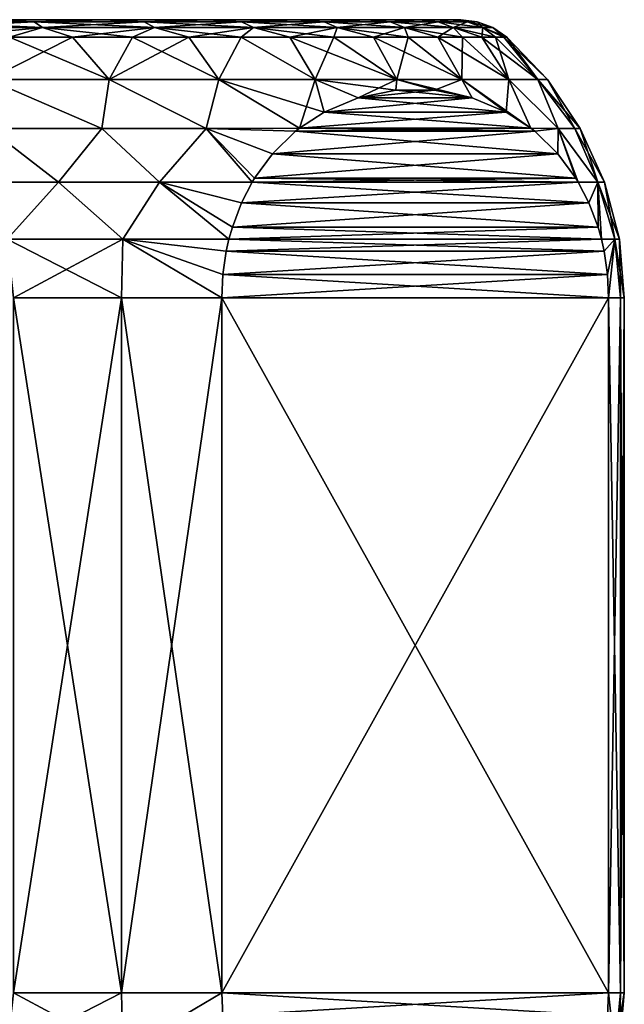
# Model space of a CAD drawing. Header units: metres. Extents: x -109 to 109, y -63 to 140.
# Tile 253 of 256: x 83.8 to 92.5, y 94.83 to 109. Entities that reach past the tile are written whole.
import ezdxf

# ---------------------------------------------------------------- set-up
doc = ezdxf.new("R2010")
doc.units = ezdxf.units.M
doc.layers.add('solid_502308_SW0001', color=7, linetype='CONTINUOUS')

msp = doc.modelspace()

# ---------------------------------------------------------------- linework, layer by layer
at = {"layer": 'solid_502308_SW0001'}
for points in [[(62.854248, 109), (63.006031, 109, 2.029564), (90.145752, 109)], [(89.993973, 109, -2.029564), (62.854248, 109), (90.145752, 109)], [(89.993973, 109, -2.029564), (63.006031, 109, -2.029564), (62.854248, 109)], [(63.006031, 109, 2.029564), (89.993973, 109, 2.029564), (90.145752, 109)], [(63.006031, 109, 2.029564), (63.45945, 109, 4.018745), (89.993973, 109, 2.029564)], [(89.54055, 109, -4.018745), (63.45945, 109, -4.018745), (63.006031, 109, -2.029564)], [(89.993973, 109, -2.029564), (89.54055, 109, -4.018745), (63.006031, 109, -2.029564)], [(63.45945, 109, 4.018745), (89.54055, 109, 4.018745), (89.993973, 109, 2.029564)], [(63.45945, 109, 4.018745), (64.204132, 109, 5.917571), (89.54055, 109, 4.018745)], [(88.795868, 109, -5.917571), (64.204132, 109, -5.917571), (63.45945, 109, -4.018745)], [(89.54055, 109, -4.018745), (88.795868, 109, -5.917571), (63.45945, 109, -4.018745)], [(64.204132, 109, 5.917571), (88.795868, 109, 5.917571), (89.54055, 109, 4.018745)], [(64.204132, 109, 5.917571), (65.223663, 109, 7.684432), (88.795868, 109, 5.917571)], [(87.776337, 109, -7.684432), (65.223663, 109, -7.684432), (64.204132, 109, -5.917571)], [(88.795868, 109, -5.917571), (87.776337, 109, -7.684432), (64.204132, 109, -5.917571)], [(65.223663, 109, 7.684432), (87.776337, 109, 7.684432), (88.795868, 109, 5.917571)], [(65.223663, 109, 7.684432), (66.495255, 109, 9.279636), (87.776337, 109, 7.684432)], [(86.504745, 109, -9.279636), (66.495255, 109, -9.279636), (65.223663, 109, -7.684432)], [(87.776337, 109, -7.684432), (86.504745, 109, -9.279636), (65.223663, 109, -7.684432)], [(66.495255, 109, 9.279636), (86.504745, 109, 9.279636), (87.776337, 109, 7.684432)], [(66.495255, 109, 9.279636), (67.99054, 109, 10.667496), (86.504745, 109, 9.279636)], [(85.00946, 109, -10.667496), (67.99054, 109, -10.667496), (66.495255, 109, -9.279636)], [(86.504745, 109, -9.279636), (85.00946, 109, -10.667496), (66.495255, 109, -9.279636)], [(67.99054, 109, 10.667496), (85.00946, 109, 10.667496), (86.504745, 109, 9.279636)], [(67.99054, 109, 10.667496), (69.675865, 109, 11.816826), (85.00946, 109, 10.667496)], [(85.00946, 109, -10.667496), (83.324135, 109, -11.816826), (67.99054, 109, -10.667496)], [(69.675865, 109, 11.816826), (83.324135, 109, 11.816826), (85.00946, 109, 10.667496)], [(84.006439, 108.971123, 11.680249), (83.324135, 109, 11.816826), (82.267761, 108.971123, 12.629639)], [(82.267761, 108.971123, -12.629639), (83.324135, 109, -11.816826), (84.006439, 108.971123, -11.680249)], [(82.267761, 108.971123, 12.629639), (82.361237, 108.88604, 12.834326), (84.128098, 108.88604, 11.869549)], [(84.006439, 108.971123, 11.680249), (82.267761, 108.971123, 12.629639), (84.128098, 108.88604, 11.869549)], [(82.267761, 108.971123, -12.629639), (84.006439, 108.971123, -11.680249), (82.361237, 108.88604, -12.834326)], [(84.006439, 108.971123, -11.680249), (84.128098, 108.88604, -11.869549), (82.361237, 108.88604, -12.834326)], [(84.006439, 108.971123, 11.680249), (85.00946, 109, 10.667496), (83.324135, 109, 11.816826)], [(84.006439, 108.971123, -11.680249), (83.324135, 109, -11.816826), (85.00946, 109, -10.667496)], [(85.592308, 108.971123, 10.493083), (85.00946, 109, 10.667496), (84.006439, 108.971123, 11.680249)], [(84.006439, 108.971123, -11.680249), (85.00946, 109, -10.667496), (85.592308, 108.971123, -10.493083)], [(84.006439, 108.971123, 11.680249), (84.128098, 108.88604, 11.869549), (85.739662, 108.88604, 10.663143)], [(85.592308, 108.971123, 10.493083), (84.006439, 108.971123, 11.680249), (85.739662, 108.88604, 10.663143)], [(84.006439, 108.971123, -11.680249), (85.592308, 108.971123, -10.493083), (84.128098, 108.88604, -11.869549)], [(85.592308, 108.971123, -10.493083), (85.739662, 108.88604, -10.663143), (84.128098, 108.88604, -11.869549)], [(85.592308, 108.971123, 10.493083), (86.504745, 109, 9.279636), (85.00946, 109, 10.667496)], [(85.592308, 108.971123, -10.493083), (85.00946, 109, -10.667496), (86.504745, 109, -9.279636)], [(86.99308, 108.971123, 9.092308), (86.504745, 109, 9.279636), (85.592308, 108.971123, 10.493083)], [(85.592308, 108.971123, -10.493083), (86.504745, 109, -9.279636), (86.99308, 108.971123, -9.092308)], [(85.592308, 108.971123, 10.493083), (85.739662, 108.88604, 10.663143), (87.163139, 108.88604, 9.239666)], [(86.99308, 108.971123, 9.092308), (85.592308, 108.971123, 10.493083), (87.163139, 108.88604, 9.239666)], [(85.592308, 108.971123, -10.493083), (86.99308, 108.971123, -9.092308), (85.739662, 108.88604, -10.663143)], [(86.99308, 108.971123, -9.092308), (87.163139, 108.88604, -9.239666), (85.739662, 108.88604, -10.663143)], [(86.99308, 108.971123, 9.092308), (87.776337, 109, 7.684432), (86.504745, 109, 9.279636)], [(86.99308, 108.971123, -9.092308), (86.504745, 109, -9.279636), (87.776337, 109, -7.684432)], [(88.180252, 108.971123, 7.506441), (87.776337, 109, 7.684432), (86.99308, 108.971123, 9.092308)], [(86.99308, 108.971123, -9.092308), (87.776337, 109, -7.684432), (88.180252, 108.971123, -7.506441)], [(86.99308, 108.971123, 9.092308), (87.163139, 108.88604, 9.239666), (88.369553, 108.88604, 7.628096)], [(88.180252, 108.971123, 7.506441), (86.99308, 108.971123, 9.092308), (88.369553, 108.88604, 7.628096)], [(86.99308, 108.971123, -9.092308), (88.180252, 108.971123, -7.506441), (87.163139, 108.88604, -9.239666)], [(88.180252, 108.971123, -7.506441), (88.369553, 108.88604, -7.628096), (87.163139, 108.88604, -9.239666)], [(88.180252, 108.971123, 7.506441), (88.795868, 109, 5.917571), (87.776337, 109, 7.684432)], [(88.180252, 108.971123, -7.506441), (87.776337, 109, -7.684432), (88.795868, 109, -5.917571)], [(89.129639, 108.971123, 5.767763), (88.795868, 109, 5.917571), (88.180252, 108.971123, 7.506441)], [(88.180252, 108.971123, -7.506441), (88.795868, 109, -5.917571), (89.129639, 108.971123, -5.767763)], [(88.180252, 108.971123, 7.506441), (88.369553, 108.88604, 7.628096), (89.334328, 108.88604, 5.86124)], [(89.129639, 108.971123, 5.767763), (88.180252, 108.971123, 7.506441), (89.334328, 108.88604, 5.86124)], [(88.180252, 108.971123, -7.506441), (89.129639, 108.971123, -5.767763), (88.369553, 108.88604, -7.628096)], [(89.129639, 108.971123, -5.767763), (89.334328, 108.88604, -5.86124), (88.369553, 108.88604, -7.628096)], [(89.129639, 108.971123, 5.767763), (89.54055, 109, 4.018745), (88.795868, 109, 5.917571)], [(89.129639, 108.971123, -5.767763), (88.795868, 109, -5.917571), (89.54055, 109, -4.018745)], [(89.821922, 108.971123, 3.91167), (89.54055, 109, 4.018745), (89.129639, 108.971123, 5.767763)], [(89.129639, 108.971123, -5.767763), (89.54055, 109, -4.018745), (89.821922, 108.971123, -3.91167)], [(89.129639, 108.971123, 5.767763), (89.334328, 108.88604, 5.86124), (90.037834, 108.88604, 3.975066)], [(89.821922, 108.971123, 3.91167), (89.129639, 108.971123, 5.767763), (90.037834, 108.88604, 3.975066)], [(89.129639, 108.971123, -5.767763), (89.821922, 108.971123, -3.91167), (89.334328, 108.88604, -5.86124)], [(89.821922, 108.971123, -3.91167), (90.037834, 108.88604, -3.975066), (89.334328, 108.88604, -5.86124)], [(89.821922, 108.971123, 3.91167), (89.993973, 109, 2.029564), (89.54055, 109, 4.018745)], [(89.821922, 108.971123, -3.91167), (89.54055, 109, -4.018745), (89.993973, 109, -2.029564)], [(90.243019, 108.971123, 1.975947), (89.993973, 109, 2.029564), (89.821922, 108.971123, 3.91167)], [(89.821922, 108.971123, -3.91167), (89.993973, 109, -2.029564), (90.243019, 108.971123, -1.975947)], [(89.821922, 108.971123, 3.91167), (90.037834, 108.88604, 3.975066), (90.465744, 108.88604, 2.007971)], [(90.243019, 108.971123, 1.975947), (89.821922, 108.971123, 3.91167), (90.465744, 108.88604, 2.007971)], [(89.821922, 108.971123, -3.91167), (90.243019, 108.971123, -1.975947), (90.037834, 108.88604, -3.975066)], [(90.384338, 108.971123), (90.145752, 109), (89.993973, 109, 2.029564)], [(90.243019, 108.971123, -1.975947), (89.993973, 109, -2.029564), (90.145752, 109)], [(90.243019, 108.971123, 1.975947), (90.384338, 108.971123), (89.993973, 109, 2.029564)], [(90.243019, 108.971123, -1.975947), (90.465744, 108.88604, -2.007971), (90.037834, 108.88604, -3.975066)], [(90.243019, 108.971123, -1.975947), (90.145752, 109), (90.384338, 108.971123)], [(90.243019, 108.971123, 1.975947), (90.465744, 108.88604, 2.007971), (90.60936, 108.88604)], [(90.243019, 108.971123, 1.975947), (90.60936, 108.88604), (90.384338, 108.971123)], [(90.243019, 108.971123, -1.975947), (90.384338, 108.971123), (90.465744, 108.88604, -2.007971)], [(90.465744, 108.88604, -2.007971), (90.384338, 108.971123), (90.60936, 108.88604)], [(84.128098, 108.88604, 11.869549), (82.361237, 108.88604, 12.834326), (83.653595, 108.75, 12.390389)], [(82.361237, 108.88604, -12.834326), (84.128098, 108.88604, -11.869549), (82.707657, 108.75, -12.890332)], [(84.128098, 108.88604, -11.869549), (83.653595, 108.75, -12.390389), (82.707657, 108.75, -12.890332)], [(84.128098, 108.88604, 11.869549), (83.653595, 108.75, 12.390389), (84.559525, 108.75, 11.821155)], [(84.128098, 108.88604, -11.869549), (84.559525, 108.75, -11.821155), (83.653595, 108.75, -12.390389)], [(84.128098, 108.88604, 11.869549), (84.559525, 108.75, 11.821155), (85.420387, 108.75, 11.185811)], [(85.739662, 108.88604, 10.663143), (84.128098, 108.88604, 11.869549), (85.420387, 108.75, 11.185811)], [(84.128098, 108.88604, -11.869549), (85.739662, 108.88604, -10.663143), (84.559525, 108.75, -11.821155)], [(85.739662, 108.88604, -10.663143), (85.420387, 108.75, -11.185811), (84.559525, 108.75, -11.821155)], [(85.739662, 108.88604, 10.663143), (85.420387, 108.75, 11.185811), (86.231361, 108.75, 10.487912)], [(85.739662, 108.88604, -10.663143), (86.231361, 108.75, -10.487912), (85.420387, 108.75, -11.185811)], [(85.739662, 108.88604, 10.663143), (86.231361, 108.75, 10.487912), (86.987915, 108.75, 9.73136)], [(87.163139, 108.88604, 9.239666), (85.739662, 108.88604, 10.663143), (86.987915, 108.75, 9.73136)], [(85.739662, 108.88604, -10.663143), (87.163139, 108.88604, -9.239666), (86.231361, 108.75, -10.487912)], [(87.163139, 108.88604, -9.239666), (86.987915, 108.75, -9.73136), (86.231361, 108.75, -10.487912)], [(87.163139, 108.88604, 9.239666), (86.987915, 108.75, 9.73136), (87.685814, 108.75, 8.920386)], [(87.163139, 108.88604, -9.239666), (87.685814, 108.75, -8.920386), (86.987915, 108.75, -9.73136)], [(87.163139, 108.88604, 9.239666), (87.685814, 108.75, 8.920386), (88.321152, 108.75, 8.059526)], [(88.369553, 108.88604, 7.628096), (87.163139, 108.88604, 9.239666), (88.321152, 108.75, 8.059526)], [(87.163139, 108.88604, -9.239666), (88.369553, 108.88604, -7.628096), (87.685814, 108.75, -8.920386)], [(88.369553, 108.88604, -7.628096), (88.321152, 108.75, -8.059526), (87.685814, 108.75, -8.920386)], [(88.369553, 108.88604, 7.628096), (88.321152, 108.75, 8.059526), (88.890388, 108.75, 7.153594)], [(88.369553, 108.88604, -7.628096), (88.890388, 108.75, -7.153594), (88.321152, 108.75, -8.059526)], [(88.369553, 108.88604, 7.628096), (88.890388, 108.75, 7.153594), (89.390335, 108.75, 6.207657)], [(89.334328, 108.88604, 5.86124), (88.369553, 108.88604, 7.628096), (89.390335, 108.75, 6.207657)], [(88.369553, 108.88604, -7.628096), (89.334328, 108.88604, -5.86124), (88.890388, 108.75, -7.153594)], [(89.334328, 108.88604, -5.86124), (89.390335, 108.75, -6.207657), (88.890388, 108.75, -7.153594)], [(89.334328, 108.88604, 5.86124), (89.390335, 108.75, 6.207657), (89.818184, 108.75, 5.227003)], [(89.334328, 108.88604, 5.86124), (89.818184, 108.75, 5.227003), (90.171562, 108.75, 4.217118)], [(90.037834, 108.88604, 3.975066), (89.334328, 108.88604, 5.86124), (90.171562, 108.75, 4.217118)], [(89.334328, 108.88604, -5.86124), (89.818184, 108.75, -5.227003), (89.390335, 108.75, -6.207657)], [(89.334328, 108.88604, -5.86124), (90.037834, 108.88604, -3.975066), (89.818184, 108.75, -5.227003)], [(90.037834, 108.88604, -3.975066), (90.171562, 108.75, -4.217118), (89.818184, 108.75, -5.227003)], [(90.037834, 108.88604, 3.975066), (90.171562, 108.75, 4.217118), (90.448479, 108.75, 3.183649)], [(90.037834, 108.88604, 3.975066), (90.448479, 108.75, 3.183649), (90.647392, 108.75, 2.132376)], [(90.465744, 108.88604, 2.007971), (90.037834, 108.88604, 3.975066), (90.647392, 108.75, 2.132376)], [(90.037834, 108.88604, -3.975066), (90.448479, 108.75, -3.183649), (90.171562, 108.75, -4.217118)], [(90.037834, 108.88604, -3.975066), (90.465744, 108.88604, -2.007971), (90.448479, 108.75, -3.183649)], [(90.465744, 108.88604, -2.007971), (90.647392, 108.75, -2.132376), (90.448479, 108.75, -3.183649)], [(90.465744, 108.88604, 2.007971), (90.647392, 108.75, 2.132376), (90.767181, 108.75, 1.069178)], [(90.465744, 108.88604, 2.007971), (90.767181, 108.75, 1.069178), (90.80719, 108.75)], [(90.60936, 108.88604), (90.465744, 108.88604, 2.007971), (90.80719, 108.75)], [(90.465744, 108.88604, -2.007971), (90.60936, 108.88604), (90.767181, 108.75, -1.069178)], [(90.465744, 108.88604, -2.007971), (90.767181, 108.75, -1.069178), (90.647392, 108.75, -2.132376)], [(90.767181, 108.75, -1.069178), (90.60936, 108.88604), (90.80719, 108.75)], [(83.653595, 108.75, 12.390389), (83.351624, 108.137932, 13.223038), (85.088348, 108.137932, 12.166915)], [(84.559525, 108.75, -11.821155), (85.088348, 108.137932, -12.166915), (83.351624, 108.137932, -13.223038)], [(83.653595, 108.75, -12.390389), (84.559525, 108.75, -11.821155), (83.351624, 108.137932, -13.223038)], [(84.559525, 108.75, 11.821155), (83.653595, 108.75, 12.390389), (85.088348, 108.137932, 12.166915)], [(85.420387, 108.75, 11.185811), (84.559525, 108.75, 11.821155), (85.088348, 108.137932, 12.166915)], [(84.559525, 108.75, -11.821155), (85.420387, 108.75, -11.185811), (85.088348, 108.137932, -12.166915)], [(85.420387, 108.75, 11.185811), (85.088348, 108.137932, 12.166915), (86.665085, 108.137932, 10.884145)], [(86.231361, 108.75, -10.487912), (86.665085, 108.137932, -10.884145), (85.088348, 108.137932, -12.166915)], [(85.420387, 108.75, -11.185811), (86.231361, 108.75, -10.487912), (85.088348, 108.137932, -12.166915)], [(86.231361, 108.75, 10.487912), (85.420387, 108.75, 11.185811), (86.665085, 108.137932, 10.884145)], [(86.987915, 108.75, 9.73136), (86.231361, 108.75, 10.487912), (86.665085, 108.137932, 10.884145)], [(86.231361, 108.75, -10.487912), (86.987915, 108.75, -9.73136), (86.665085, 108.137932, -10.884145)], [(86.987915, 108.75, 9.73136), (86.665085, 108.137932, 10.884145), (88.05246, 108.137932, 9.398624)], [(86.987915, 108.75, -9.73136), (88.05246, 108.137932, -9.398624), (86.665085, 108.137932, -10.884145)], [(87.685814, 108.75, 8.920386), (86.987915, 108.75, 9.73136), (88.05246, 108.137932, 9.398624)], [(86.987915, 108.75, -9.73136), (87.685814, 108.75, -8.920386), (88.05246, 108.137932, -9.398624)], [(87.685814, 108.75, 8.920386), (88.05246, 108.137932, 9.398624), (89.22464, 108.137932, 7.738025)], [(88.321152, 108.75, 8.059526), (87.685814, 108.75, 8.920386), (89.22464, 108.137932, 7.738025)], [(87.685814, 108.75, -8.920386), (88.321152, 108.75, -8.059526), (88.05246, 108.137932, -9.398624)], [(88.321152, 108.75, -8.059526), (89.22464, 108.137932, -7.738025), (88.05246, 108.137932, -9.398624)], [(88.890388, 108.75, 7.153594), (88.321152, 108.75, 8.059526), (89.22464, 108.137932, 7.738025)], [(88.321152, 108.75, -8.059526), (88.890388, 108.75, -7.153594), (89.22464, 108.137932, -7.738025)], [(88.890388, 108.75, 7.153594), (89.22464, 108.137932, 7.738025), (90.159782, 108.137932, 5.933281)], [(89.390335, 108.75, 6.207657), (88.890388, 108.75, 7.153594), (90.159782, 108.137932, 5.933281)], [(88.890388, 108.75, -7.153594), (89.390335, 108.75, -6.207657), (89.22464, 108.137932, -7.738025)], [(89.390335, 108.75, -6.207657), (90.159782, 108.137932, -5.933281), (89.22464, 108.137932, -7.738025)], [(89.818184, 108.75, 5.227003), (89.390335, 108.75, 6.207657), (90.159782, 108.137932, 5.933281)], [(89.390335, 108.75, -6.207657), (89.818184, 108.75, -5.227003), (90.159782, 108.137932, -5.933281)], [(89.818184, 108.75, 5.227003), (90.159782, 108.137932, 5.933281), (90.840469, 108.137932, 4.018011)], [(90.171562, 108.75, 4.217118), (89.818184, 108.75, 5.227003), (90.840469, 108.137932, 4.018011)], [(89.818184, 108.75, -5.227003), (90.171562, 108.75, -4.217118), (90.159782, 108.137932, -5.933281)], [(90.171562, 108.75, -4.217118), (90.840469, 108.137932, -4.018011), (90.159782, 108.137932, -5.933281)], [(90.448479, 108.75, 3.183649), (90.171562, 108.75, 4.217118), (90.840469, 108.137932, 4.018011)], [(90.171562, 108.75, -4.217118), (90.448479, 108.75, -3.183649), (90.840469, 108.137932, -4.018011)], [(90.448479, 108.75, 3.183649), (90.840469, 108.137932, 4.018011), (91.254021, 108.137932, 2.027894)], [(90.647392, 108.75, 2.132376), (90.448479, 108.75, 3.183649), (91.254021, 108.137932, 2.027894)], [(90.448479, 108.75, -3.183649), (90.647392, 108.75, -2.132376), (90.840469, 108.137932, -4.018011)], [(90.767181, 108.75, 1.069178), (90.647392, 108.75, 2.132376), (91.254021, 108.137932, 2.027894)], [(90.647392, 108.75, -2.132376), (91.254021, 108.137932, -2.027894), (90.840469, 108.137932, -4.018011)], [(90.647392, 108.75, -2.132376), (90.767181, 108.75, -1.069178), (91.254021, 108.137932, -2.027894)], [(90.767181, 108.75, 1.069178), (91.254021, 108.137932, 2.027894), (91.392731, 108.137932)], [(90.80719, 108.75), (90.767181, 108.75, 1.069178), (91.392731, 108.137932)], [(90.767181, 108.75, -1.069178), (90.80719, 108.75), (91.254021, 108.137932, -2.027894)], [(91.254021, 108.137932, -2.027894), (90.80719, 108.75), (91.392731, 108.137932)], [(83.351624, 108.137932, 13.223038), (83.355751, 107.435066, 13.752907), (84.982491, 107.435066, 12.813709)], [(85.088348, 108.137932, 12.166915), (83.351624, 108.137932, 13.223038), (84.982491, 107.435066, 12.813709)], [(84.982491, 107.435066, -12.813709), (83.351624, 108.137932, -13.223038), (85.088348, 108.137932, -12.166915)], [(84.982491, 107.435066, -12.813709), (83.355751, 107.435066, -13.752907), (83.351624, 108.137932, -13.223038)], [(85.088348, 108.137932, 12.166915), (84.982491, 107.435066, 12.813709), (86.482491, 107.435066, 11.683054)], [(86.482483, 107.435066, -11.683054), (84.982491, 107.435066, -12.813709), (85.088348, 108.137932, -12.166915)], [(86.665085, 108.137932, 10.884145), (85.088348, 108.137932, 12.166915), (86.482491, 107.435066, 11.683054)], [(86.482483, 107.435066, -11.683054), (85.088348, 108.137932, -12.166915), (86.665085, 108.137932, -10.884145)], [(87.824913, 107.438026, -10.38468), (86.482483, 107.435066, -11.683054), (86.665085, 108.137932, -10.884145)], [(86.665085, 108.137932, 10.884145), (86.482491, 107.435066, 11.683054), (87.824913, 107.438026, 10.38468)], [(86.665085, 108.137932, 10.884145), (87.824913, 107.438026, 10.38468), (88.182182, 107.671448, 9.765871)], [(88.05246, 108.137932, 9.398624), (86.665085, 108.137932, 10.884145), (88.182182, 107.671448, 9.765871)], [(87.824913, 107.438026, -10.38468), (86.665085, 108.137932, -10.884145), (88.05246, 108.137932, -9.398624)], [(88.182182, 107.671448, -9.765867), (87.824913, 107.438026, -10.38468), (88.05246, 108.137932, -9.398624)], [(88.668877, 107.876389, 8.922891), (88.05246, 108.137932, 9.398624), (88.182182, 107.671448, 9.765871)], [(89.210068, 107.98597, 7.985521), (89.22464, 108.137932, 7.738025), (88.05246, 108.137932, 9.398624)], [(88.668877, 107.876389, 8.922891), (89.210068, 107.98597, 7.985521), (88.05246, 108.137932, 9.398624)], [(88.668877, 107.876389, -8.922887), (88.05246, 108.137932, -9.398624), (89.22464, 108.137932, -7.738025)], [(88.668877, 107.876389, -8.922887), (88.182182, 107.671448, -9.765867), (88.05246, 108.137932, -9.398624)], [(89.210068, 107.98597, -7.98552), (88.668877, 107.876389, -8.922887), (89.22464, 108.137932, -7.738025)], [(89.210068, 107.98597, 7.985521), (89.770706, 107.98597, 7.014463), (89.22464, 108.137932, 7.738025)], [(89.770706, 107.98597, -7.014466), (89.210068, 107.98597, -7.98552), (89.22464, 108.137932, -7.738025)], [(90.311897, 107.876381, 6.077096), (90.159782, 108.137932, 5.933281), (89.22464, 108.137932, 7.738025)], [(89.770706, 107.98597, 7.014463), (90.311897, 107.876381, 6.077096), (89.22464, 108.137932, 7.738025)], [(89.770706, 107.98597, -7.014466), (89.22464, 108.137932, -7.738025), (90.159782, 108.137932, -5.933281)], [(90.31189, 107.876381, -6.077101), (89.770706, 107.98597, -7.014466), (90.159782, 108.137932, -5.933281)], [(91.155853, 107.438026, 4.615321), (90.840469, 108.137932, 4.018011), (90.159782, 108.137932, 5.933281)], [(90.798584, 107.671448, 5.234122), (91.155853, 107.438026, 4.615321), (90.159782, 108.137932, 5.933281)], [(90.311897, 107.876381, 6.077096), (90.798584, 107.671448, 5.234122), (90.159782, 108.137932, 5.933281)], [(90.159782, 108.137932, -5.933281), (90.840469, 108.137932, -4.018011), (90.798584, 107.671448, -5.234126)], [(90.31189, 107.876381, -6.077101), (90.159782, 108.137932, -5.933281), (90.798584, 107.671448, -5.234126)], [(90.840469, 108.137932, -4.018011), (91.155853, 107.438026, -4.61532), (90.798584, 107.671448, -5.234126)], [(91.548775, 107.435066, 3.11096), (91.254021, 108.137932, 2.027894), (90.840469, 108.137932, 4.018011)], [(91.155853, 107.438026, 4.615321), (91.548775, 107.435066, 3.11096), (90.840469, 108.137932, 4.018011)], [(90.840469, 108.137932, -4.018011), (91.548775, 107.435066, -3.11096), (91.155853, 107.438026, -4.61532)], [(90.840469, 108.137932, -4.018011), (91.254021, 108.137932, -2.027894), (91.548775, 107.435066, -3.11096)], [(91.866974, 107.435066), (91.392731, 108.137932), (91.254021, 108.137932, 2.027894)], [(91.787216, 107.435066, 1.563595), (91.866974, 107.435066), (91.254021, 108.137932, 2.027894)], [(91.548775, 107.435066, 3.11096), (91.787216, 107.435066, 1.563595), (91.254021, 108.137932, 2.027894)], [(91.254021, 108.137932, -2.027894), (91.392731, 108.137932), (91.787216, 107.435066, -1.563595)], [(91.254021, 108.137932, -2.027894), (91.787216, 107.435066, -1.563595), (91.548775, 107.435066, -3.11096)], [(91.787216, 107.435066, -1.563595), (91.392731, 108.137932), (91.866974, 107.435066)], [(88.668877, 107.876389, 8.922891), (90.311897, 107.876381, 6.077096), (89.770706, 107.98597, 7.014463)], [(88.668877, 107.876389, 8.922891), (89.770706, 107.98597, 7.014463), (89.210068, 107.98597, 7.985521)], [(90.31189, 107.876381, -6.077101), (88.668877, 107.876389, -8.922887), (89.210068, 107.98597, -7.98552)], [(90.31189, 107.876381, -6.077101), (89.210068, 107.98597, -7.98552), (89.770706, 107.98597, -7.014466)], [(88.668877, 107.876389, 8.922891), (88.182182, 107.671448, 9.765871), (90.311897, 107.876381, 6.077096)], [(88.668877, 107.876389, -8.922887), (90.798584, 107.671448, -5.234126), (88.182182, 107.671448, -9.765867)], [(90.311897, 107.876381, 6.077096), (88.182182, 107.671448, 9.765871), (90.798584, 107.671448, 5.234122)], [(90.31189, 107.876381, -6.077101), (90.798584, 107.671448, -5.234126), (88.668877, 107.876389, -8.922887)], [(90.798584, 107.671448, 5.234122), (88.182182, 107.671448, 9.765871), (87.824913, 107.438026, 10.38468)], [(90.798584, 107.671448, 5.234122), (87.824913, 107.438026, 10.38468), (91.155853, 107.438026, 4.615321)], [(88.182182, 107.671448, -9.765867), (91.155853, 107.438026, -4.61532), (87.824913, 107.438026, -10.38468)], [(88.182182, 107.671448, -9.765867), (90.798584, 107.671448, -5.234126), (91.155853, 107.438026, -4.61532)], [(83.355751, 107.435066, 13.752907), (82.808022, 106.662178, 14.39409), (84.357811, 106.662178, 13.610133)], [(84.357811, 106.662178, -13.610133), (82.808022, 106.662178, -14.39409), (83.355751, 107.435066, -13.752907)], [(84.982491, 107.435066, 12.813709), (83.355751, 107.435066, 13.752907), (84.357811, 106.662178, 13.610133)], [(84.357811, 106.662178, -13.610133), (83.355751, 107.435066, -13.752907), (84.982491, 107.435066, -12.813709)], [(84.982491, 107.435066, 12.813709), (84.357811, 106.662178, 13.610133), (85.811638, 106.662178, 12.659954)], [(85.811638, 106.662178, -12.659954), (84.357811, 106.662178, -13.610133), (84.982491, 107.435066, -12.813709)], [(86.482491, 107.435066, 11.683054), (84.982491, 107.435066, 12.813709), (85.811638, 106.662178, 12.659954)], [(85.811638, 106.662178, -12.659954), (84.982491, 107.435066, -12.813709), (86.482483, 107.435066, -11.683054)], [(86.482491, 107.435066, 11.683054), (85.811638, 106.662178, 12.659954), (87.145714, 106.661583, 11.561084)], [(87.145714, 106.661583, -11.561084), (85.811638, 106.662178, -12.659954), (86.482483, 107.435066, -11.683054)], [(87.769646, 107.39389, -10.480406), (86.482483, 107.435066, -11.683054), (87.824913, 107.438026, -10.38468)], [(87.436424, 107.067734, -11.057564), (86.482483, 107.435066, -11.683054), (87.769646, 107.39389, -10.480406)], [(87.179771, 106.717773, -11.502087), (87.145714, 106.661583, -11.561084), (86.482483, 107.435066, -11.683054)], [(87.436424, 107.067734, -11.057564), (87.179771, 106.717773, -11.502087), (86.482483, 107.435066, -11.683054)], [(87.769638, 107.393883, 10.480408), (87.824913, 107.438026, 10.38468), (86.482491, 107.435066, 11.683054)], [(86.482491, 107.435066, 11.683054), (87.145714, 106.661583, 11.561084), (87.179771, 106.717773, 11.502088)], [(87.436424, 107.067734, 11.057564), (86.482491, 107.435066, 11.683054), (87.179771, 106.717773, 11.502088)], [(87.436424, 107.067734, 11.057564), (87.769638, 107.393883, 10.480408), (86.482491, 107.435066, 11.683054)], [(87.436424, 107.067734, -11.057564), (87.769646, 107.39389, -10.480406), (91.544342, 107.067734, -3.942436)], [(91.211121, 107.393883, 4.519589), (87.769638, 107.393883, 10.480408), (87.436424, 107.067734, 11.057564)], [(91.544342, 107.067734, 3.942435), (91.211121, 107.393883, 4.519589), (87.436424, 107.067734, 11.057564)], [(91.155853, 107.438026, 4.615321), (87.824913, 107.438026, 10.38468), (87.769638, 107.393883, 10.480408)], [(91.211121, 107.393883, 4.519589), (91.155853, 107.438026, 4.615321), (87.769638, 107.393883, 10.480408)], [(87.769646, 107.39389, -10.480406), (87.824913, 107.438026, -10.38468), (91.211121, 107.393883, -4.519591)], [(87.769646, 107.39389, -10.480406), (91.211121, 107.393883, -4.519591), (91.544342, 107.067734, -3.942436)], [(87.824913, 107.438026, -10.38468), (91.155853, 107.438026, -4.61532), (91.211121, 107.393883, -4.519591)], [(91.211121, 107.393883, 4.519589), (91.548775, 107.435066, 3.11096), (91.155853, 107.438026, 4.615321)], [(91.211121, 107.393883, -4.519591), (91.155853, 107.438026, -4.61532), (91.548775, 107.435066, -3.11096)], [(91.544342, 107.067734, 3.942435), (91.548775, 107.435066, 3.11096), (91.211121, 107.393883, 4.519589)], [(91.544342, 107.067734, -3.942436), (91.211121, 107.393883, -4.519591), (91.548775, 107.435066, -3.11096)], [(91.544342, 107.067734, 3.942435), (91.800987, 106.717773, 3.497913), (91.548775, 107.435066, 3.11096)], [(91.544342, 107.067734, -3.942436), (91.548775, 107.435066, -3.11096), (91.800987, 106.717773, -3.497913)], [(92.119659, 106.662178, 1.734136), (91.787216, 107.435066, 1.563595), (91.548775, 107.435066, 3.11096)], [(91.835052, 106.661583, 3.438916), (92.119659, 106.662178, 1.734136), (91.548775, 107.435066, 3.11096)], [(91.800987, 106.717773, 3.497913), (91.835052, 106.661583, 3.438916), (91.548775, 107.435066, 3.11096)], [(91.548775, 107.435066, -3.11096), (92.119659, 106.662178, -1.734136), (91.835052, 106.661583, -3.438916)], [(91.548775, 107.435066, -3.11096), (91.787216, 107.435066, -1.563595), (92.119659, 106.662178, -1.734136)], [(91.548775, 107.435066, -3.11096), (91.835052, 106.661583, -3.438916), (91.800987, 106.717773, -3.497913)], [(92.21563, 106.662178), (91.866974, 107.435066), (91.787216, 107.435066, 1.563595)], [(91.787216, 107.435066, -1.563595), (91.866974, 107.435066), (92.119659, 106.662178, -1.734136)], [(92.119659, 106.662178, 1.734136), (92.21563, 106.662178), (91.787216, 107.435066, 1.563595)], [(92.119659, 106.662178, -1.734136), (91.866974, 107.435066), (92.21563, 106.662178)], [(91.544342, 107.067734, 3.942435), (87.436424, 107.067734, 11.057564), (87.179771, 106.717773, 11.502088)], [(91.544342, 107.067734, 3.942435), (87.179771, 106.717773, 11.502088), (91.800987, 106.717773, 3.497913)], [(87.436424, 107.067734, -11.057564), (91.800987, 106.717773, -3.497913), (87.179771, 106.717773, -11.502087)], [(87.436424, 107.067734, -11.057564), (91.544342, 107.067734, -3.942436), (91.800987, 106.717773, -3.497913)], [(91.800987, 106.717773, 3.497913), (87.179771, 106.717773, 11.502088), (87.145714, 106.661583, 11.561084)], [(91.800987, 106.717773, 3.497913), (87.145714, 106.661583, 11.561084), (91.835052, 106.661583, 3.438916)], [(87.179771, 106.717773, -11.502087), (91.835052, 106.661583, -3.438916), (87.145714, 106.661583, -11.561084)], [(87.179771, 106.717773, -11.502087), (91.800987, 106.717773, -3.497913), (91.835052, 106.661583, -3.438916)], [(84.357811, 106.662178, 13.610133), (82.808022, 106.662178, 14.39409), (83.618004, 105.841492, 14.249801)], [(83.618004, 105.841492, -14.249801), (82.808022, 106.662178, -14.39409), (84.357811, 106.662178, -13.610133)], [(84.357811, 106.662178, 13.610133), (83.618004, 105.841492, 14.249801), (85.281685, 105.841492, 13.289276)], [(85.281685, 105.841492, -13.289276), (83.618004, 105.841492, -14.249801), (84.357811, 106.662178, -13.610133)], [(85.811638, 106.662178, 12.659954), (84.357811, 106.662178, 13.610133), (85.281685, 105.841492, 13.289276)], [(85.281685, 105.841492, -13.289276), (84.357811, 106.662178, -13.610133), (85.811638, 106.662178, -12.659954)], [(85.811638, 106.662178, 12.659954), (85.281685, 105.841492, 13.289276), (86.810341, 105.840149, 12.141972)], [(86.810341, 105.840149, -12.141972), (85.281685, 105.841492, -13.289276), (85.811638, 106.662178, -12.659954)], [(85.811638, 106.662178, 12.659954), (86.810341, 105.840149, 12.141972), (86.859207, 106.012909, 12.057321)], [(86.991524, 106.363014, 11.828141), (85.811638, 106.662178, 12.659954), (86.859207, 106.012909, 12.057321)], [(86.991524, 106.363014, 11.828141), (87.145714, 106.661583, 11.561084), (85.811638, 106.662178, 12.659954)], [(86.991524, 106.363014, -11.828141), (85.811638, 106.662178, -12.659954), (87.145714, 106.661583, -11.561084)], [(86.859207, 106.012909, -12.057321), (85.811638, 106.662178, -12.659954), (86.991524, 106.363014, -11.828141)], [(86.859207, 106.012909, -12.057321), (86.810341, 105.840149, -12.141972), (85.811638, 106.662178, -12.659954)], [(91.835052, 106.661583, 3.438916), (87.145714, 106.661583, 11.561084), (86.991524, 106.363014, 11.828141)], [(91.989235, 106.363014, 3.171859), (91.835052, 106.661583, 3.438916), (86.991524, 106.363014, 11.828141)], [(86.991524, 106.363014, -11.828141), (87.145714, 106.661583, -11.561084), (91.989235, 106.363014, -3.171859)], [(87.145714, 106.661583, -11.561084), (91.835052, 106.661583, -3.438916), (91.989235, 106.363014, -3.171859)], [(91.989235, 106.363014, 3.171859), (92.119659, 106.662178, 1.734136), (91.835052, 106.661583, 3.438916)], [(91.989235, 106.363014, -3.171859), (91.835052, 106.661583, -3.438916), (92.119659, 106.662178, -1.734136)], [(92.121552, 106.012909, 2.942679), (92.119659, 106.662178, 1.734136), (91.989235, 106.363014, 3.171859)], [(91.989235, 106.363014, -3.171859), (92.119659, 106.662178, -1.734136), (92.121552, 106.012909, -2.942679)], [(92.42868, 105.841492), (92.21563, 106.662178), (92.119659, 106.662178, 1.734136)], [(92.119659, 106.662178, -1.734136), (92.21563, 106.662178), (92.363487, 105.841492, -1.439695)], [(92.363487, 105.841492, 1.439695), (92.42868, 105.841492), (92.119659, 106.662178, 1.734136)], [(92.170425, 105.840149, 2.858028), (92.363487, 105.841492, 1.439695), (92.119659, 106.662178, 1.734136)], [(92.121552, 106.012909, 2.942679), (92.170425, 105.840149, 2.858028), (92.119659, 106.662178, 1.734136)], [(92.119659, 106.662178, -1.734136), (92.363487, 105.841492, -1.439695), (92.170425, 105.840149, -2.858028)], [(92.119659, 106.662178, -1.734136), (92.170425, 105.840149, -2.858028), (92.121552, 106.012909, -2.942679)], [(92.363487, 105.841492, -1.439695), (92.21563, 106.662178), (92.42868, 105.841492)], [(91.989235, 106.363014, 3.171859), (86.991524, 106.363014, 11.828141), (86.859207, 106.012909, 12.057321)], [(92.121552, 106.012909, 2.942679), (91.989235, 106.363014, 3.171859), (86.859207, 106.012909, 12.057321)], [(86.859207, 106.012909, -12.057321), (86.991524, 106.363014, -11.828141), (92.121552, 106.012909, -2.942679)], [(86.991524, 106.363014, -11.828141), (91.989235, 106.363014, -3.171859), (92.121552, 106.012909, -2.942679)], [(92.121552, 106.012909, 2.942679), (86.859207, 106.012909, 12.057321), (86.810341, 105.840149, 12.141972)], [(92.121552, 106.012909, 2.942679), (86.810341, 105.840149, 12.141972), (92.170425, 105.840149, 2.858028)], [(86.859207, 106.012909, -12.057321), (92.170425, 105.840149, -2.858028), (86.810341, 105.840149, -12.141972)], [(86.859207, 106.012909, -12.057321), (92.121552, 106.012909, -2.942679), (92.170425, 105.840149, -2.858028)], [(83.618004, 105.841492, 14.249801), (83.71106, 105, 14.282878), (85.263802, 105, 13.3864)], [(85.281685, 105.841492, 13.289276), (83.618004, 105.841492, 14.249801), (85.263802, 105, 13.3864)], [(83.71106, 105, -14.282878), (83.618004, 105.841492, -14.249801), (85.281685, 105.841492, -13.289276)], [(85.263802, 105, -13.3864), (83.71106, 105, -14.282878), (85.281685, 105.841492, -13.289276)], [(85.281685, 105.841492, 13.289276), (85.263802, 105, 13.3864), (86.706497, 105, 12.321825)], [(86.706497, 105, -12.321825), (85.263802, 105, -13.3864), (85.281685, 105.841492, -13.289276)], [(86.722504, 105.333305, 12.294099), (85.281685, 105.841492, 13.289276), (86.706497, 105, 12.321825)], [(86.771942, 105.670067, 12.208473), (86.810341, 105.840149, 12.141972), (85.281685, 105.841492, 13.289276)], [(86.722504, 105.333305, 12.294099), (86.771942, 105.670067, 12.208473), (85.281685, 105.841492, 13.289276)], [(86.771942, 105.670067, -12.208473), (85.281685, 105.841492, -13.289276), (86.810341, 105.840149, -12.141972)], [(86.722504, 105.333305, -12.2941), (85.281685, 105.841492, -13.289276), (86.771942, 105.670067, -12.208473)], [(86.722504, 105.333305, -12.2941), (86.706497, 105, -12.321825), (85.281685, 105.841492, -13.289276)], [(92.170425, 105.840149, 2.858028), (86.810341, 105.840149, 12.141972), (86.771942, 105.670067, 12.208473)], [(92.208817, 105.670067, 2.791527), (92.170425, 105.840149, 2.858028), (86.771942, 105.670067, 12.208473)], [(86.771942, 105.670067, -12.208473), (86.810341, 105.840149, -12.141972), (92.208817, 105.670067, -2.791527)], [(86.810341, 105.840149, -12.141972), (92.170425, 105.840149, -2.858028), (92.208817, 105.670067, -2.791527)], [(92.208817, 105.670067, 2.791527), (92.363487, 105.841492, 1.439695), (92.170425, 105.840149, 2.858028)], [(92.208817, 105.670067, -2.791527), (92.170425, 105.840149, -2.858028), (92.363487, 105.841492, -1.439695)], [(92.258255, 105.333305, 2.705901), (92.363487, 105.841492, 1.439695), (92.208817, 105.670067, 2.791527)], [(92.258255, 105.333305, -2.705901), (92.208817, 105.670067, -2.791527), (92.363487, 105.841492, -1.439695)], [(92.258255, 105.333305, 2.705901), (92.274261, 105, 2.678175), (92.363487, 105.841492, 1.439695)], [(92.258255, 105.333305, -2.705901), (92.363487, 105.841492, -1.439695), (92.274261, 105, -2.678175)], [(92.274261, 105, 2.678175), (92.443466, 105, 1.343836), (92.363487, 105.841492, 1.439695)], [(92.363487, 105.841492, -1.439695), (92.443466, 105, -1.343836), (92.274261, 105, -2.678175)], [(92.5, 105), (92.42868, 105.841492), (92.363487, 105.841492, 1.439695)], [(92.363487, 105.841492, -1.439695), (92.42868, 105.841492), (92.443466, 105, -1.343836)], [(92.443466, 105, 1.343836), (92.5, 105), (92.363487, 105.841492, 1.439695)], [(92.443466, 105, -1.343836), (92.42868, 105.841492), (92.5, 105)], [(92.208817, 105.670067, 2.791527), (86.771942, 105.670067, 12.208473), (86.722504, 105.333305, 12.294099)], [(92.258255, 105.333305, 2.705901), (92.208817, 105.670067, 2.791527), (86.722504, 105.333305, 12.294099)], [(86.722504, 105.333305, -12.2941), (86.771942, 105.670067, -12.208473), (92.258255, 105.333305, -2.705901)], [(86.771942, 105.670067, -12.208473), (92.208817, 105.670067, -2.791527), (92.258255, 105.333305, -2.705901)], [(92.258255, 105.333305, 2.705901), (86.722504, 105.333305, 12.294099), (86.706497, 105, 12.321825)], [(92.258255, 105.333305, 2.705901), (86.706497, 105, 12.321825), (92.274261, 105, 2.678175)], [(86.722504, 105.333305, -12.2941), (92.274261, 105, -2.678175), (86.706497, 105, -12.321825)], [(86.722504, 105.333305, -12.2941), (92.258255, 105.333305, -2.705901), (92.274261, 105, -2.678175)], [(85.263802, 95, 13.3864), (85.263802, 105, 13.3864), (83.71106, 105, 14.282878)], [(85.263802, 95, 13.3864), (83.71106, 105, 14.282878), (83.71106, 95, 14.282878)], [(83.71106, 95, -14.282878), (83.71106, 105, -14.282878), (85.263802, 105, -13.3864)], [(83.71106, 95, -14.282878), (85.263802, 105, -13.3864), (85.263802, 95, -13.3864)], [(86.706497, 95, 12.321825), (86.706497, 105, 12.321825), (85.263802, 105, 13.3864)], [(86.706497, 95, 12.321825), (85.263802, 105, 13.3864), (85.263802, 95, 13.3864)], [(85.263802, 95, -13.3864), (85.263802, 105, -13.3864), (86.706497, 105, -12.321825)], [(85.263802, 95, -13.3864), (86.706497, 105, -12.321825), (86.706497, 95, -12.321825)], [(86.706497, 95, 12.321825), (92.274261, 105, 2.678175), (86.706497, 105, 12.321825)], [(86.706497, 95, 12.321825), (92.274261, 95, 2.678175), (92.274261, 105, 2.678175)], [(92.274261, 95, -2.678175), (86.706497, 105, -12.321825), (92.274261, 105, -2.678175)], [(92.274261, 95, -2.678175), (86.706497, 95, -12.321825), (86.706497, 105, -12.321825)], [(92.443466, 95, 1.343836), (92.443466, 105, 1.343836), (92.274261, 105, 2.678175)], [(92.443466, 95, 1.343836), (92.274261, 105, 2.678175), (92.274261, 95, 2.678175)], [(92.274261, 95, -2.678175), (92.274261, 105, -2.678175), (92.443466, 105, -1.343836)], [(92.274261, 95, -2.678175), (92.443466, 105, -1.343836), (92.443466, 95, -1.343836)], [(92.5, 95), (92.5, 105), (92.443466, 105, 1.343836)], [(92.443466, 95, -1.343836), (92.5, 105), (92.5, 95)], [(92.443466, 95, -1.343836), (92.443466, 105, -1.343836), (92.5, 105)], [(92.5, 95), (92.443466, 105, 1.343836), (92.443466, 95, 1.343836)], [(83.71106, 95, 14.282878), (83.617455, 94.155998, 14.249597), (85.281784, 94.155998, 13.288697)], [(83.617455, 94.155998, -14.249597), (83.71106, 95, -14.282878), (85.263802, 95, -13.3864)], [(85.281784, 94.155998, -13.288697), (83.617455, 94.155998, -14.249597), (85.263802, 95, -13.3864)], [(85.263802, 95, 13.3864), (83.71106, 95, 14.282878), (85.281784, 94.155998, 13.288697)], [(86.706497, 95, 12.321825), (85.263802, 95, 13.3864), (85.281784, 94.155998, 13.288697)], [(85.281784, 94.155998, -13.288697), (85.263802, 95, -13.3864), (86.706497, 95, -12.321825)], [(86.722504, 94.666695, 12.2941), (86.706497, 95, 12.321825), (85.281784, 94.155998, 13.288697)], [(86.722504, 94.666702, -12.2941), (85.281784, 94.155998, -13.288697), (86.706497, 95, -12.321825)], [(86.722504, 94.666695, 12.2941), (92.274261, 95, 2.678175), (86.706497, 95, 12.321825)], [(92.258255, 94.666702, -2.7059), (86.722504, 94.666702, -12.2941), (86.706497, 95, -12.321825)], [(92.258255, 94.666702, -2.7059), (86.706497, 95, -12.321825), (92.274261, 95, -2.678175)], [(86.722504, 94.666695, 12.2941), (92.258255, 94.666695, 2.705901), (92.274261, 95, 2.678175)], [(92.258255, 94.666695, 2.705901), (92.362999, 94.155998, 1.440255), (92.274261, 95, 2.678175)], [(92.258255, 94.666702, -2.7059), (92.274261, 95, -2.678175), (92.362999, 94.155998, -1.440255)], [(92.362999, 94.155998, 1.440255), (92.443466, 95, 1.343836), (92.274261, 95, 2.678175)], [(92.274261, 95, -2.678175), (92.443466, 95, -1.343836), (92.362999, 94.155998, -1.440255)], [(92.362999, 94.155998, 1.440255), (92.428253, 94.155998), (92.443466, 95, 1.343836)], [(92.362999, 94.155998, -1.440255), (92.5, 95), (92.428253, 94.155998)], [(92.443466, 95, -1.343836), (92.5, 95), (92.362999, 94.155998, -1.440255)], [(92.428253, 94.155998), (92.5, 95), (92.443466, 95, 1.343836)]]:
    msp.add_3dface(points, dxfattribs=at)

doc.saveas('drawing.dxf')
